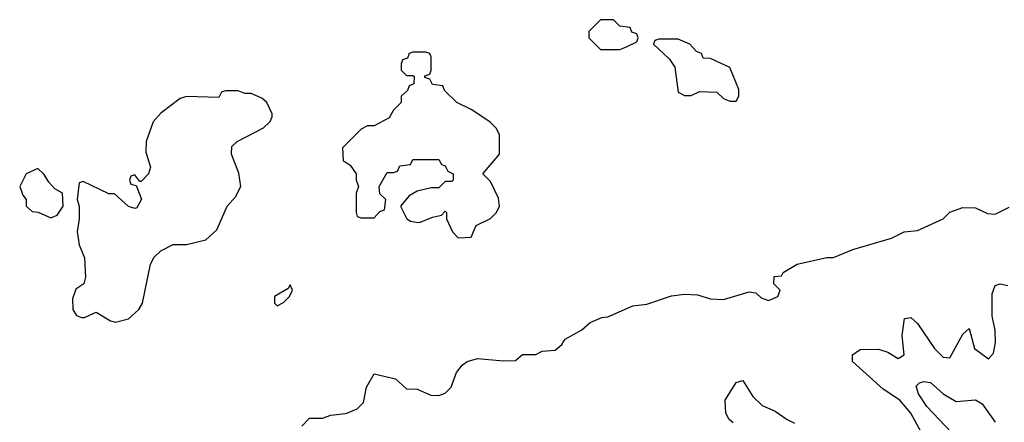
# Model space of a CAD drawing. Header units: inches. Extents: x 2668334 to 2765628, y 828034 to 955234.
# Tile 193 of 218: x 2698994 to 2702039, y 927682 to 928926. Entities that reach past the tile are written whole.
import ezdxf

# ---------------------------------------------------------------- set-up
doc = ezdxf.new("R2010")
doc.units = ezdxf.units.IN
doc.header["$MEASUREMENT"] = 0
doc.layers.add('C6992', color=7, linetype='Continuous')
doc.layers.add('C7902', color=7, linetype='Continuous')

msp = doc.modelspace()

# ---------------------------------------------------------------- linework, layer by layer
at = {"layer": 'C6992', "color": 4, "elevation": 44}
for points in [[(2699670, 928706), (2699630, 928706), (2699618, 928702), (2699610, 928686), (2699510, 928688.7), (2699490, 928682), (2699430, 928637.2), (2699406.8, 928610), (2699384.7, 928550), (2699383.6, 928516.4), (2699398, 928470), (2699392, 928450), (2699370, 928426), (2699366, 928426), (2699350, 928446), (2699338, 928442), (2699334, 928430), (2699338, 928418), (2699354, 928414), (2699370.9, 928370.9), (2699356, 928344), (2699350, 928342), (2699330, 928348.7), (2699287.3, 928387.3), (2699270, 928388), (2699190, 928426), (2699178, 928422), (2699172, 928370), (2699178, 928350), (2699178, 928310), (2699172, 928270), (2699178, 928230), (2699194.8, 928190), (2699198, 928130), (2699192, 928110), (2699167.1, 928092.9), (2699156.9, 928063.1), (2699158, 928030), (2699170, 928012), (2699185.4, 928005.4), (2699194.6, 928005.4), (2699230, 928022), (2699274.8, 927994.8), (2699290, 927990.8), (2699330, 928001), (2699362, 928030), (2699374, 928050), (2699399, 928170), (2699410, 928192), (2699430, 928212), (2699468.4, 928231.6), (2699510, 928231.3), (2699570, 928246), (2699603.1, 928276.9), (2699635.3, 928350), (2699661.5, 928378.5), (2699678, 928410), (2699672.1, 928452.1), (2699648.7, 928510), (2699650, 928534), (2699666, 928550), (2699748.4, 928591.6), (2699768.4, 928611.6), (2699774.6, 928625.4), (2699774.6, 928634.6), (2699758, 928670), (2699743.1, 928683.1), (2699710, 928698), (2699690, 928698)], [(2699050, 928466), (2699014, 928450), (2698994, 928410), (2699003.6, 928383.6), (2699014, 928370), (2699014, 928350), (2699032.7, 928332.7), (2699051.6, 928331.6), (2699090, 928314), (2699110, 928322), (2699128, 928350), (2699126, 928390), (2699103.1, 928403.1), (2699084, 928424), (2699070, 928448)], [(2699830, 928106), (2699824.7, 928095.3), (2699782, 928070), (2699782, 928050), (2699790, 928042), (2699810, 928052), (2699828, 928070), (2699838, 928090)]]:
    msp.add_lwpolyline(points, close=True, dxfattribs=at)
at = {"layer": 'C6992', "color": 4}
for points, elevation in [([(2700000, 928538), (2699992, 928530), (2699994, 928490), (2700000, 928486.2)], 44), ([(2699866, 927670), (2699890, 927694), (2699930, 927694), (2699956.4, 927703.6), (2700000, 927709.2)], 36)]:
    msp.add_lwpolyline(points, dxfattribs=dict(at, elevation=elevation))
at = {"layer": 'C7902', "color": 4, "elevation": 44}
for points in [[(2700830, 928926), (2700790, 928926), (2700754, 928890), (2700754, 928870), (2700790, 928834), (2700850, 928834), (2700870, 928842), (2700902, 928858), (2700906, 928870), (2700902, 928882), (2700887.3, 928887.3), (2700882, 928902), (2700850, 928906)], [(2701030, 928866), (2700970, 928866), (2700958, 928862), (2700954, 928850), (2701003.6, 928803.6), (2701019.6, 928779.6), (2701030, 928702), (2701050, 928692), (2701070, 928692), (2701096.4, 928703.6), (2701150, 928702), (2701170, 928682), (2701190, 928674), (2701210, 928674), (2701218, 928690), (2701218, 928710), (2701190, 928778), (2701130, 928806), (2701107.3, 928807.3), (2701102, 928822), (2701087.3, 928827.3), (2701066, 928850)]]:
    msp.add_lwpolyline(points, close=True, dxfattribs=at)
at = {"layer": 'C7902', "color": 4}
for points, elevation in [([(2700000, 928486.2), (2700016, 928476), (2700034, 928450), (2700034, 928430), (2700042, 928410), (2700034, 928390), (2700034, 928330), (2700038, 928318), (2700050, 928314), (2700090, 928314), (2700107.3, 928332.7), (2700122, 928338), (2700126, 928370), (2700107.3, 928387.3), (2700106, 928410), (2700130, 928454), (2700150, 928454), (2700162, 928458), (2700170, 928474), (2700202, 928478), (2700210, 928494), (2700290, 928494), (2700298, 928478), (2700310, 928474), (2700318, 928458), (2700334, 928450), (2700334, 928430), (2700330, 928426), (2700310, 928426), (2700290, 928406), (2700266, 928406), (2700223.6, 928396.4), (2700198, 928382), (2700172, 928350), (2700191, 928311), (2700202.8, 928302.8), (2700219.8, 928299.8), (2700230, 928298.8), (2700270, 928316), (2700298, 928322), (2700310, 928334), (2700314, 928330), (2700314, 928310), (2700332, 928270), (2700350, 928252), (2700390, 928254), (2700406, 928290), (2700450, 928312), (2700468, 928330), (2700478, 928350), (2700474.6, 928374.6), (2700450, 928426), (2700426, 928450), (2700478, 928510), (2700478, 928570), (2700468, 928590), (2700448, 928610), (2700390, 928648.7), (2700346, 928670), (2700307.3, 928707.3), (2700302, 928722), (2700270, 928726), (2700262, 928742), (2700247.3, 928747.3), (2700247.3, 928752.7), (2700262, 928758), (2700266, 928770), (2700266, 928810), (2700262, 928822), (2700250, 928826), (2700210, 928826), (2700198, 928822), (2700192.7, 928807.3), (2700178, 928802), (2700174, 928790), (2700174, 928770), (2700190, 928754), (2700210, 928754), (2700214, 928750), (2700212.7, 928727.3), (2700198, 928722), (2700192.7, 928707.3), (2700174, 928690), (2700174, 928670), (2700150, 928646), (2700136.9, 928623.1), (2700090, 928598), (2700070, 928598), (2700050, 928588), (2700000, 928538)], 44), ([(2700000, 927709.2), (2700006, 927710), (2700037.2, 927722.8), (2700057.2, 927742.8), (2700066, 927790), (2700090, 927831), (2700156.3, 927816.3), (2700190, 927784.7), (2700223.6, 927783.6), (2700265.4, 927765.4), (2700290, 927764.7), (2700310, 927772), (2700328, 927790), (2700344.7, 927835.3), (2700362, 927858), (2700378, 927870), (2700410, 927878.8), (2700490, 927871.3), (2700527.3, 927872.7), (2700548.4, 927891.6), (2700590, 927891.3), (2700610, 927901), (2700650, 927904.7), (2700670, 927922), (2700681.2, 927938.8), (2700732.5, 927967.5), (2700758, 927990), (2700794, 928006), (2700812.5, 928007.5), (2700890, 928042), (2700933.6, 928046.4), (2701010, 928072), (2701050, 928078), (2701090, 928076), (2701130, 928062.8), (2701170, 928061), (2701250, 928084.7), (2701270, 928082), (2701286.4, 928066.4), (2701310, 928058), (2701338, 928070), (2701346, 928090), (2701326, 928110), (2701327.3, 928132.7), (2701350, 928134), (2701355.3, 928144.7), (2701398, 928170), (2701490, 928191), (2701510, 928191.3), (2701570, 928216), (2701690, 928251), (2701729.5, 928270.5), (2701770, 928274.8), (2701850, 928311), (2701870, 928331), (2701910, 928346), (2701950, 928344.7), (2701986.8, 928326.8), (2702010, 928324.7), (2702053.6, 928346.4)], 36), ([(2701793.2, 927630), (2701749.3, 927710), (2701716, 927750), (2701663.8, 927783.8), (2701569, 927870), (2701569.4, 927890.6), (2701593.2, 927906.8), (2701650, 927907.3), (2701678, 927898), (2701710, 927878.8), (2701728.7, 927890), (2701722.7, 927950), (2701730, 928002), (2701750, 928006), (2701770, 927986.8), (2701823, 927910), (2701850, 927882.8), (2701870, 927881), (2701910, 927954), (2701930, 927972), (2701946.8, 927910), (2701990, 927878), (2702005.2, 927894.8), (2702011.3, 927928.7), (2702010, 927966), (2702000.7, 928010), (2702001.6, 928078.4), (2702010, 928104.7), (2702026, 928110), (2702050, 928104.7)], 32), ([(2701200.2, 927680.2), (2701188, 927690), (2701178, 927710), (2701175.3, 927750), (2701210, 927804.7), (2701230, 927811), (2701261.3, 927761.3), (2701290, 927734), (2701330, 927716.3), (2701366.8, 927690), (2701390, 927679.3)], 32), ([(2701913, 927610), (2701799.1, 927730), (2701773.3, 927770), (2701766.5, 927793.5), (2701776.2, 927803.8), (2701790, 927808.2), (2701810, 927804.9), (2701849.2, 927769.2), (2701890, 927746), (2701950, 927751), (2701970, 927738.8), (2702010, 927681.6)], 28)]:
    msp.add_lwpolyline(points, dxfattribs=dict(at, elevation=elevation))

doc.saveas('drawing.dxf')
